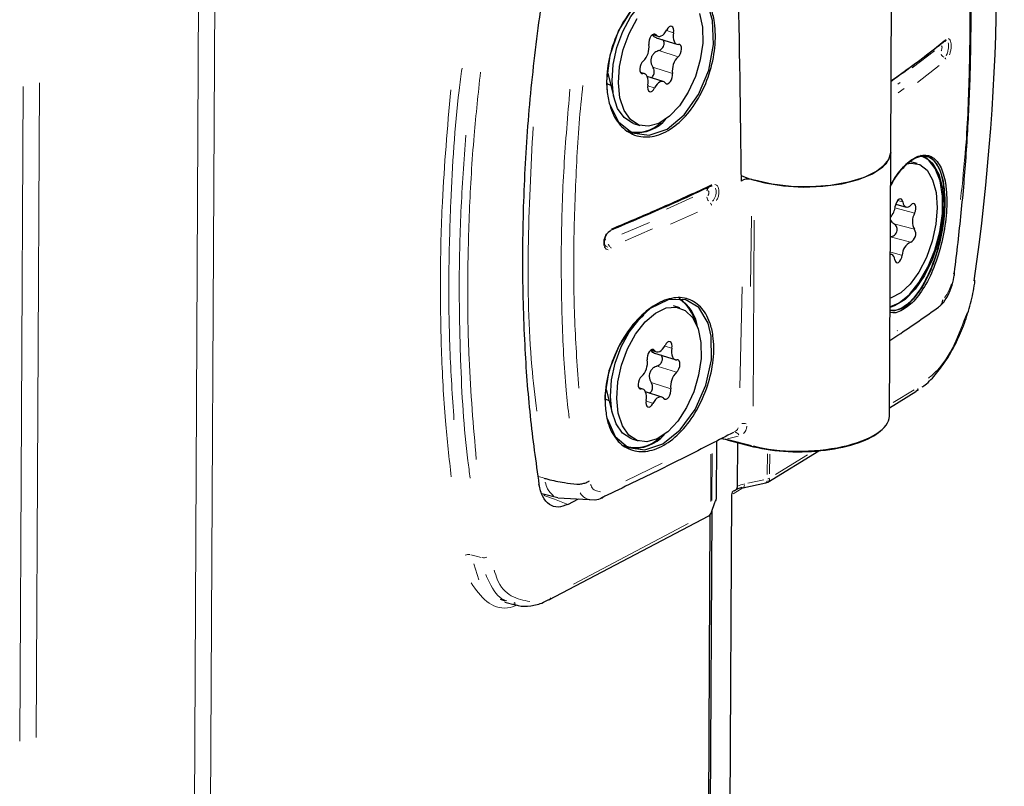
# Model space of a CAD drawing. Header units: millimetres. Extents: x 0 to 4205, y 0 to 2970.
# Tile 11 of 87: x 1590 to 1670, y 554 to 616. Entities that reach past the tile are written whole.
import ezdxf

# ---------------------------------------------------------------- set-up
doc = ezdxf.new("R2010")
doc.units = ezdxf.units.MM
doc.header["$LTSCALE"] = 5

msp = doc.modelspace()

# ---------------------------------------------------------------- linework, layer by layer
at = {"color": 8, "linetype": 'Continuous', "lineweight": 18}
for p, q in [((1607.623, 980.649), (1604.75, 423.461)), ((1603.425, 423.155), (1606.299, 980.343)), ((1642.434, 615.356), (1642.956, 615.192)), ((1641.376, 615.064), (1641.552, 615.008)), ((1641.855, 613.711), (1643.274, 613.265)), ((1664.154, 613.726), (1662.356, 612.339)), ((1641.39, 612.365), (1642.809, 611.918)), ((1664.529, 612.52), (1662.773, 611.158)), ((1640.349, 611.918), (1640.476, 611.878)), ((1589.917, 557.711), (1590.191, 610.818)), ((1591.515, 611.123), (1591.241, 558.017)), ((1640.905, 610.876), (1641.412, 610.716)), ((1661.177, 611.013), (1661.381, 611.159)), ((1661.215, 610.309), (1661.693, 610.652)), ((1646.074, 602.849), (1646.079, 602.852)), ((1644.551, 601.843), (1642.397, 600.864)), ((1645.689, 601.913), (1645.69, 601.913)), ((1645.693, 602.37), (1645.691, 602.369)), ((1645.958, 601.379), (1645.962, 601.381)), ((1646.071, 601.169), (1646.066, 601.166)), ((1661.057, 600.946), (1662.447, 600.569)), ((1661.197, 601.571), (1661.554, 601.474)), ((1641.274, 600.671), (1641.274, 600.618)), ((1644.915, 600.641), (1642.736, 599.645)), ((1649.297, 600.298), (1649.234, 594.599)), ((1638.793, 598.85), (1641.02, 599.802)), ((1649.533, 599.986), (1649.455, 584.885)), ((1660.972, 599.662), (1662.432, 599.265)), ((1639.049, 598.311), (1641.282, 599.265)), ((1660.675, 598.614), (1662.125, 598.22)), ((1637.516, 597.836), (1637.635, 597.778)), ((1660.626, 597.379), (1661.483, 597.146)), ((1648.358, 586.381), (1648.559, 594.572)), ((1661.119, 590.997), (1661.17, 591.03)), ((1642.302, 589.763), (1642.824, 589.599)), ((1641.244, 589.471), (1641.42, 589.415)), ((1641.723, 588.118), (1643.142, 587.672)), ((1641.258, 586.772), (1642.677, 586.326)), ((1640.217, 586.325), (1640.344, 586.285)), ((1660.815, 585.175), (1662.498, 586.203)), ((1640.773, 585.283), (1641.28, 585.123)), ((1648.235, 582.441), (1647.36, 582.232)), ((1647.394, 582.177), (1649.309, 581.692)), ((1646.001, 577.143), (1646.021, 581)), ((1646.12, 581.057), (1646.1, 577.233)), ((1650.589, 579.337), (1650.597, 581.017)), ((1650.791, 581.003), (1650.782, 579.391)), ((1639.11, 578.829), (1642.049, 580.251)), ((1651.268, 579.345), (1653.866, 580.932)), ((1632.005, 579.171), (1632.436, 579.061)), ((1649.012, 578.637), (1650.31, 578.919)), ((1648.524, 578.199), (1647.825, 577.773)), ((1632.576, 577.712), (1632.478, 577.661)), ((1646.121, 576.492), (1646.337, 577.137)), ((1646.36, 577.194), (1646.353, 577.126)), ((1646.093, 576.396), (1646.086, 576.328)), ((1634.852, 570.456), (1644.176, 575.361)), ((1626.768, 572.106), (1627.189, 570.805))]:
    msp.add_line(p, q, dxfattribs=at)
at = {"color": 7, "linetype": 'Continuous', "lineweight": 25}
for p, q in [((1660.605, 605.473), (1660.716, 626.851)), ((1641.288, 615.032), (1641.719, 614.897)), ((1641.574, 614.786), (1643.255, 614.257)), ((1637.635, 611.898), (1638.168, 609.822)), ((1640.615, 611.864), (1640.305, 611.961)), ((1642.152, 611.224), (1640.845, 611.636)), ((1639.724, 607.833), (1640.24, 607.671)), ((1660.495, 584.087), (1660.605, 605.473)), ((1662.745, 604.569), (1662.202, 604.717)), ((1646.006, 602.721), (1646.011, 602.723)), ((1648.654, 603.243), (1648.466, 603.152)), ((1649.33, 603.277), (1649.55, 603.213)), ((1661.016, 601.272), (1661.849, 601.045)), ((1641.238, 600.667), (1641.237, 600.591)), ((1660.676, 597.189), (1660.563, 597.22)), ((1643.499, 592.858), (1642.982, 593.02)), ((1641.156, 589.44), (1641.587, 589.304)), ((1641.442, 589.194), (1643.123, 588.665)), ((1637.518, 586.246), (1638.036, 584.229)), ((1640.483, 586.271), (1640.173, 586.368)), ((1642.02, 585.632), (1640.713, 586.043)), ((1660.499, 584.764), (1662.657, 586.082)), ((1662.654, 586.115), (1662.862, 586.251)), ((1662.657, 586.082), (1662.668, 586.09)), ((1639.592, 582.241), (1640.108, 582.078)), ((1646.467, 582.051), (1646.443, 577.409)), ((1647.326, 582.15), (1646.852, 582.248)), ((1646.895, 582.27), (1647.265, 582.21)), ((1647.299, 582.146), (1649.472, 581.595)), ((1648.176, 578.41), (1648.194, 581.919)), ((1650.624, 578.734), (1654.765, 581.263)), ((1635.136, 578.567), (1635.136, 578.567)), ((1648.618, 578.271), (1650.469, 578.672)), ((1632.287, 577.802), (1633.583, 577.468)), ((1633.599, 577.458), (1636.651, 577.283)), ((1634.415, 576.919), (1635.259, 577.363)), ((1646.074, 576.285), (1646.341, 577.084)), ((1647.694, 577.693), (1646.803, 404.846)), ((1645.22, 403.509), (1646.112, 576.399)), ((1632.866, 569.18), (1645.833, 576.001)), ((1645.07, 403.909), (1645.958, 576.095)), ((1628.911, 569.226), (1629.322, 569.099)), ((1629.289, 568.979), (1630.135, 568.761)), ((1632.866, 569.18), (1632.878, 569.187)), ((1630.168, 568.881), (1630.038, 568.921))]:
    msp.add_line(p, q, dxfattribs=at)
at = {"color": 7, "linetype": 'Continuous', "lineweight": 25, "flags": 128}
for points in [[(1637.788, 609.419), (1638.51, 607.956), (1638.512, 607.954), (1639.627, 607.07), (1640.995, 606.869), (1642.455, 607.371), (1643.844, 608.514), (1645.011, 610.169), (1645.832, 612.152), (1646.221, 614.238), (1646.137, 616.188), (1645.843, 617.248), (1645.025, 618.531), (1643.855, 619.196), (1642.459, 619.168), (1640.996, 618.451), (1639.633, 617.135), (1638.526, 615.369), (1637.801, 613.349), (1637.543, 611.29), (1637.575, 610.561), (1637.575, 610.561)], [(1639.724, 607.833), (1639.639, 607.863), (1638.965, 608.303), (1638.445, 609.052), (1638.112, 610.064), (1637.987, 611.274), (1638.078, 612.606), (1638.378, 613.978), (1638.87, 615.301), (1639.522, 616.495), (1640.293, 617.482), (1641.134, 618.202), (1641.994, 618.609), (1642.818, 618.678), (1643.114, 618.613)], [(1641.789, 607.836), (1640.941, 607.597), (1640.155, 607.7), (1639.481, 608.14), (1638.961, 608.89), (1638.629, 609.901), (1638.504, 611.111), (1638.594, 612.444), (1638.895, 613.815), (1639.386, 615.139), (1640.038, 616.332)], [(1645.101, 616.755), (1645.331, 615.635), (1645.349, 614.354), (1645.152, 612.991), (1644.752, 611.633), (1644.176, 610.364), (1643.459, 609.265), (1642.646, 608.405), (1641.789, 607.836)], [(1641.563, 615.005), (1641.651, 614.928), (1641.754, 614.888), (1641.868, 614.887), (1641.988, 614.925), (1642.108, 615.001), (1642.225, 615.111), (1642.333, 615.251), (1642.428, 615.415)], [(1642.987, 615.182), (1643.006, 615.36), (1642.987, 615.517), (1642.932, 615.637), (1642.848, 615.705), (1642.744, 615.715), (1642.63, 615.665), (1642.521, 615.561), (1642.428, 615.415)], [(1641.563, 615.005), (1641.476, 615.066), (1641.369, 615.068), (1641.256, 615.011), (1641.148, 614.9), (1641.058, 614.749), (1640.995, 614.574), (1640.967, 614.394), (1640.976, 614.23)], [(1642.987, 615.182), (1642.959, 614.99), (1642.956, 614.807), (1642.977, 614.64), (1643.022, 614.495), (1643.088, 614.379), (1643.174, 614.297), (1643.275, 614.252), (1643.387, 614.246)], [(1643.359, 613.238), (1643.465, 613.354), (1643.553, 613.51), (1643.611, 613.687), (1643.635, 613.866), (1643.621, 614.027), (1643.571, 614.152), (1643.49, 614.228), (1643.387, 614.246)], [(1640.511, 612.883), (1640.405, 612.767), (1640.318, 612.611), (1640.259, 612.435), (1640.236, 612.256), (1640.25, 612.095), (1640.3, 611.969), (1640.381, 611.893), (1640.483, 611.876)], [(1640.884, 610.939), (1640.912, 611.131), (1640.915, 611.314), (1640.894, 611.481), (1640.849, 611.626), (1640.782, 611.742), (1640.697, 611.824), (1640.596, 611.869), (1640.483, 611.876)], [(1642.308, 611.116), (1642.395, 611.055), (1642.501, 611.053), (1642.614, 611.111), (1642.722, 611.221), (1642.813, 611.372), (1642.875, 611.547), (1642.904, 611.727), (1642.895, 611.892)], [(1637.558, 611.075), (1637.573, 611.065), (1637.863, 610.936)], [(1640.884, 610.939), (1640.865, 610.761), (1640.884, 610.604), (1640.939, 610.485), (1641.023, 610.416), (1641.127, 610.406), (1641.24, 610.456), (1641.349, 610.56), (1641.442, 610.707)], [(1642.308, 611.116), (1642.22, 611.193), (1642.117, 611.233), (1642.003, 611.234), (1641.883, 611.196), (1641.762, 611.12), (1641.645, 611.01), (1641.537, 610.87), (1641.442, 610.707)], [(1648.456, 603.608), (1649.058, 603.37), (1650.395, 603), (1651.903, 602.762), (1653.501, 602.671), (1655.105, 602.729), (1656.629, 602.935), (1657.993, 603.278), (1659.124, 603.739), (1659.963, 604.294), (1660.464, 604.913), (1660.605, 605.473)], [(1660.605, 605.473), (1660.562, 605.162), (1660.199, 604.527), (1659.486, 603.944), (1658.461, 603.443), (1657.179, 603.052), (1655.708, 602.792), (1654.125, 602.676), (1652.515, 602.709), (1650.962, 602.892), (1649.55, 603.213)], [(1660.541, 592.952), (1661.293, 593.276), (1662.133, 593.958), (1662.927, 594.939), (1663.627, 596.162), (1664.193, 597.555), (1664.593, 599.039), (1664.802, 600.525), (1664.809, 601.93), (1664.614, 603.169), (1664.227, 604.172), (1663.672, 604.881), (1663.03, 605.239)], [(1663.151, 605.234), (1663.406, 605.123), (1664.037, 604.576), (1664.514, 603.71), (1664.808, 602.575), (1664.904, 601.238), (1664.794, 599.775), (1664.486, 598.272), (1663.997, 596.816), (1663.356, 595.493), (1662.601, 594.378), (1661.774, 593.536), (1660.924, 593.018), (1660.541, 592.897)], [(1661.891, 604.551), (1662.263, 604.616), (1662.964, 604.49), (1663.558, 604.026), (1664.008, 603.253), (1664.286, 602.221), (1664.373, 600.993)], [(1646.006, 602.721), (1645.987, 602.714), (1645.964, 602.712)], [(1646.011, 602.723), (1645.993, 602.717), (1645.97, 602.714)], [(1661.58, 601.467), (1661.541, 601.6), (1661.473, 601.685), (1661.384, 601.713), (1661.283, 601.681), (1661.181, 601.591), (1661.091, 601.455), (1661.021, 601.287), (1660.98, 601.105)], [(1664.373, 600.993), (1664.265, 599.648), (1663.969, 598.269), (1663.502, 596.943), (1662.895, 595.755), (1662.185, 594.777), (1661.417, 594.072), (1660.639, 593.684), (1660.544, 593.66)], [(1661.58, 601.467), (1661.614, 601.317), (1661.669, 601.194), (1661.742, 601.104), (1661.83, 601.051), (1661.93, 601.037), (1662.037, 601.062), (1662.146, 601.125), (1662.254, 601.224)], [(1662.547, 600.541), (1662.61, 600.715), (1662.643, 600.896), (1662.642, 601.066), (1662.608, 601.204), (1662.543, 601.296), (1662.456, 601.332), (1662.356, 601.307), (1662.254, 601.224)], [(1660.945, 596.767), (1660.911, 596.917), (1660.856, 597.04), (1660.783, 597.13), (1660.695, 597.183), (1660.595, 597.197), (1660.563, 597.194)], [(1660.945, 596.767), (1660.984, 596.634), (1661.052, 596.549), (1661.141, 596.521), (1661.242, 596.553), (1661.344, 596.643), (1661.434, 596.779), (1661.504, 596.947), (1661.545, 597.129)], [(1637.588, 583.876), (1638.242, 582.429), (1638.243, 582.428), (1639.305, 581.548), (1640.646, 581.343), (1642.106, 581.838), (1643.518, 582.973), (1644.728, 584.617), (1645.607, 586.583), (1646.063, 588.648), (1646.048, 590.58), (1645.8, 591.619), (1645.045, 592.888), (1643.922, 593.55), (1642.549, 593.527), (1641.079, 592.819), (1639.684, 591.51), (1638.528, 589.756), (1637.743, 587.754), (1637.416, 585.721), (1637.422, 584.99), (1637.422, 584.99)], [(1641.657, 582.244), (1640.809, 582.004), (1640.023, 582.107), (1639.349, 582.548), (1638.829, 583.297), (1638.497, 584.309), (1638.372, 585.519), (1638.462, 586.851), (1638.763, 588.222), (1639.254, 589.546), (1639.906, 590.739), (1640.677, 591.727), (1641.519, 592.447), (1642.378, 592.854), (1643.202, 592.923), (1643.937, 592.649), (1644.539, 592.049), (1644.969, 591.162), (1645.199, 590.042), (1645.217, 588.761), (1645.02, 587.398), (1644.62, 586.04), (1644.044, 584.772), (1643.327, 583.672), (1642.514, 582.812), (1641.657, 582.244)], [(1639.592, 582.241), (1639.507, 582.27), (1638.833, 582.71), (1638.313, 583.46), (1637.98, 584.471), (1637.855, 585.681), (1637.946, 587.014), (1638.246, 588.385), (1638.738, 589.709), (1639.39, 590.902), (1640.161, 591.89), (1640.568, 592.28)], [(1641.431, 589.412), (1641.519, 589.335), (1641.622, 589.295), (1641.736, 589.294), (1641.856, 589.333), (1641.976, 589.408), (1642.093, 589.518), (1642.201, 589.658), (1642.296, 589.822)], [(1642.855, 589.589), (1642.874, 589.767), (1642.855, 589.924), (1642.8, 590.044), (1642.716, 590.112), (1642.612, 590.122), (1642.498, 590.073), (1642.389, 589.968), (1642.296, 589.822)], [(1641.431, 589.412), (1641.344, 589.473), (1641.237, 589.475), (1641.124, 589.418), (1641.016, 589.307), (1640.926, 589.156), (1640.863, 588.981), (1640.835, 588.801), (1640.844, 588.637)], [(1642.855, 589.589), (1642.827, 589.398), (1642.824, 589.214), (1642.845, 589.047), (1642.89, 588.902), (1642.956, 588.787), (1643.042, 588.704), (1643.143, 588.659), (1643.255, 588.653)], [(1643.227, 587.645), (1643.333, 587.762), (1643.421, 587.917), (1643.479, 588.094), (1643.503, 588.273), (1643.489, 588.434), (1643.439, 588.559), (1643.358, 588.635), (1643.255, 588.653)], [(1640.379, 587.291), (1640.273, 587.174), (1640.186, 587.019), (1640.127, 586.842), (1640.104, 586.663), (1640.118, 586.502), (1640.168, 586.376), (1640.249, 586.301), (1640.351, 586.283)], [(1640.752, 585.346), (1640.78, 585.538), (1640.783, 585.721), (1640.762, 585.889), (1640.717, 586.033), (1640.65, 586.149), (1640.565, 586.231), (1640.464, 586.276), (1640.351, 586.283)], [(1642.176, 585.524), (1642.263, 585.463), (1642.369, 585.461), (1642.482, 585.518), (1642.59, 585.628), (1642.68, 585.779), (1642.743, 585.955), (1642.772, 586.134), (1642.763, 586.299)], [(1637.425, 585.483), (1637.441, 585.473), (1637.731, 585.343)], [(1640.752, 585.346), (1640.733, 585.169), (1640.752, 585.011), (1640.807, 584.892), (1640.891, 584.823), (1640.995, 584.813), (1641.108, 584.863), (1641.217, 584.967), (1641.31, 585.114)], [(1642.176, 585.524), (1642.088, 585.601), (1641.985, 585.64), (1641.871, 585.641), (1641.751, 585.603), (1641.63, 585.527), (1641.513, 585.417), (1641.405, 585.278), (1641.31, 585.114)]]:
    msp.add_lwpolyline(points, dxfattribs=at)
at = {"color": 8, "linetype": 'Continuous', "lineweight": 18, "flags": 128}
for points in [[(1632.459, 577.651), (1633.316, 577.33), (1634.415, 576.919)], [(1626.535, 572.828), (1626.954, 572.72), (1627.374, 572.613)]]:
    msp.add_lwpolyline(points, dxfattribs=at)
at = {"color": 7, "linetype": 'Continuous', "lineweight": 25}
for centre, radius, start, end in [((1664.965, 614.637), 0.141, 275.06628, 304.99364), ((1639.449, 614.003), 1.544, 313.4897, 8.43365), ((1644.422, 612.118), 1.544, 133.4897, 188.43365), ((1639.934, 610.289), 3.218, 265.13599, 319.12997), ((1640.037, 609.836), 2.721, 252.49007, 315.78681), ((1649.041, 602.27), 1.047, 73.99379, 111.67589), ((1646.02, 602.402), 0.328, 117.70953, 185.55416), ((1659.374, 601.278), 1.615, 318.22069, 353.85039), ((1663.67, 599.88), 1.303, 149.48672, 209.60773), ((1661.887, 598.859), 0.751, 297.17067, 30.10291), ((1662.734, 597.114), 1.189, 115.07964, 179.30983), ((1641.634, 590.911), 3.227, 13.0132, 56.3581), ((1641.61, 590.808), 3.365, 7.02375, 57.133), ((1639.317, 588.41), 1.544, 313.4897, 8.43365), ((1644.29, 586.525), 1.544, 133.4897, 188.43365), ((1639.846, 584.631), 3.142, 261.26575, 319.5174), ((1639.93, 584.196), 2.67, 247.96122, 316.14655), ((1649.48, 581.629), 0.0355, 257.35742, 302.54719), ((1650.363, 579.161), 0.5, 282.21955, 301.41063), ((1648.6, 578.381), 0.111, 227.2561, 279.46762), ((1645.6, 576.444), 0.5, 297.74733, 341.52593)]:
    msp.add_arc(centre, radius, start, end, dxfattribs=at)
at = {"color": 8, "linetype": 'Continuous', "lineweight": 18}
for centre, radius, start, end in [((1664.978, 614.627), 0.124, 311.5086, 342.29705), ((1665.221, 613.67), 0.564, 203.41451, 236.06242), ((1664.871, 612.961), 0.226, 23.38657, 56.05669), ((1645.958, 602.467), 0.243, 101.56477, 156.19049), ((1645.932, 602.836), 0.139, 322.22005, 355.964), ((1645.938, 602.84), 0.141, 321.91873, 355.37348), ((1646.338, 601.909), 0.648, 185.59487, 214.27138), ((1646.342, 601.916), 0.651, 186.14031, 214.64802), ((1645.808, 601.174), 0.253, 18.96735, 48.12243), ((1645.811, 601.168), 0.26, 6.10722, 34.638), ((1637.86, 599.229), 0.0902, 281.1382, 337.90827), ((1638.231, 598.293), 0.618, 203.77139, 226.14255), ((1637.698, 597.61), 0.247, 23.75319, 46.13661), ((1662.477, 586.363), 0.333, 312.82724, 350.87545), ((1648.645, 582.432), 1.053, 77.10364, 97.13758), ((1647.899, 582.364), 0.427, 27.43947, 80.05453), ((1647.323, 582.196), 0.0567, 183.20934, 234.64983), ((1649.497, 581.645), 0.0567, 183.20934, 234.64983), ((1650.392, 578.831), 0.181, 304.90996, 356.5945), ((1650.501, 579.544), 0.571, 284.47311, 296.80259), ((1650.441, 579.014), 0.335, 323.98613, 356.39553), ((1648.351, 578.513), 0.382, 328.27219, 0.56302), ((1645.722, 576.239), 0.259, 305.14007, 341.46615), ((1645.965, 576.465), 0.141, 306.76389, 333.73918), ((1626.349, 572.011), 0.84, 82.93233, 108.56753), ((1627.56, 573.43), 0.84, 262.92865, 288.5555), ((1632.749, 569.421), 0.266, 308.55016, 341.22076)]:
    msp.add_arc(centre, radius, start, end, dxfattribs=at)
at = {"color": 7, "linetype": 'Continuous', "lineweight": 25}
for centre, major_axis, ratio, start_param, end_param in [((1610.814, 583.718), (27.847, 102.292), 0.501856, 4.958314, 5.44341), ((1653.494, 583.948), (7.001, 0.17), 0.386281, 4.08511, 6.271819), ((1653.497, 583.856), (6.901, 0.17), 0.385996, 4.084957, 5.850599), ((1648.102, 577.573), (-0.247, 0.435), 0.746198, 6.13416, 7.19792), ((1648.57, 577.859), (1.363, 0.517), 0.294434, 1.492626, 1.964756)]:
    msp.add_ellipse(centre, major_axis=major_axis, ratio=ratio, start_param=start_param, end_param=end_param, dxfattribs=at)
at = {"color": 8, "linetype": 'Continuous', "lineweight": 18}
for centre, major_axis, ratio, start_param, end_param in [((1648.794, 577.676), (1.774, 0.472), 0.484761, 1.474881, 1.795265), ((1646.349, 576.272), (0.178, 1.217), 0.15342, 0.388216, 0.7086)]:
    msp.add_ellipse(centre, major_axis=major_axis, ratio=ratio, start_param=start_param, end_param=end_param, dxfattribs=at)
at = {"color": 7, "linetype": 'Continuous', "lineweight": 25}
for points, knots in [([(1665.784, 595.746), (1665.975, 597.355), (1666.357, 600.578), (1666.773, 605.47), (1667.037, 610.414), (1667.151, 615.455), (1667.098, 620.476), (1666.866, 625.433), (1666.496, 629.971), (1666.132, 632.792), (1665.968, 634.06)], [0, 0, 0, 0, 0.118892, 0.23828, 0.364737, 0.492977, 0.625815, 0.758565, 0.891541, 1, 1, 1, 1]), ([(1648.084, 623.041), (1648.116, 621.998), (1648.315, 615.341), (1648.397, 608.728), (1648.466, 603.152)], [0, 0, 0, 0, 0.156719, 1, 1, 1, 1]), ([(1637.584, 610.494), (1637.569, 610.738), (1637.512, 611.637), (1637.736, 613.333), (1638.483, 615.424), (1639.631, 617.253), (1641.04, 618.616), (1642.552, 619.357), (1643.993, 619.388), (1645.201, 618.702), (1645.943, 617.535), (1646.359, 616.029), (1646.436, 614.256), (1646.034, 612.098), (1645.185, 610.045), (1643.978, 608.33), (1642.542, 607.145), (1641.033, 606.626), (1639.617, 606.832), (1638.471, 607.748), (1637.794, 609.067), (1637.643, 610.097), (1637.584, 610.494)], [0, 0, 0, 0, 0.019987, 0.073366, 0.126646, 0.18006, 0.233728, 0.287605, 0.341548, 0.395433, 0.449204, 0.483009, 0.536516, 0.590026, 0.643501, 0.696975, 0.750528, 0.804252, 0.858178, 0.91221, 0.966146, 1, 1, 1, 1]), ([(1632.262, 617.794), (1631.955, 615.421), (1631.342, 610.676), (1630.841, 603.623), (1630.659, 596.656), (1630.836, 590.124), (1631.288, 584.057), (1631.802, 580.375), (1632.06, 578.53)], [0, 0, 0, 0, 0.171354, 0.342709, 0.518111, 0.693514, 0.846409, 1, 1, 1, 1]), ([(1641.262, 615.005), (1641.301, 614.957), (1641.378, 614.861), (1641.509, 614.812), (1641.574, 614.788)], [0, 0, 0, 0, 0.49816, 1, 1, 1, 1]), ([(1641.769, 613.738), (1641.835, 613.767), (1641.965, 613.826), (1642.118, 613.986), (1642.202, 614.157), (1642.229, 614.321), (1642.206, 614.467), (1642.154, 614.575), (1642.101, 614.614), (1642.087, 614.625)], [0, 0, 0, 0, 0.18437, 0.369632, 0.536675, 0.656635, 0.801977, 0.947125, 1, 1, 1, 1]), ([(1660.635, 611.282), (1661.04, 611.569), (1662.37, 612.51), (1663.838, 613.636), (1664.895, 614.477), (1665.106, 614.645)], [0, 0, 0, 0, 0.259325, 0.851876, 1, 1, 1, 1]), ([(1664.978, 614.496), (1664.827, 614.376), (1664.074, 613.776), (1662.666, 612.681), (1661.322, 611.725), (1660.635, 611.237)], [0, 0, 0, 0, 0.108992, 0.54498, 1, 1, 1, 1]), ([(1665.048, 614.519), (1665.062, 614.53), (1665.086, 614.547), (1665.08, 614.545), (1665.078, 614.545)], [0, 0, 0, 0, 0.581931, 1, 1, 1, 1]), ([(1641.769, 613.738), (1641.666, 613.692), (1641.478, 613.609), (1641.261, 613.386), (1641.146, 613.131), (1641.131, 612.86), (1641.187, 612.61), (1641.266, 612.463), (1641.305, 612.392)], [0, 0, 0, 0, 0.20736, 0.376902, 0.547461, 0.695921, 0.852208, 1, 1, 1, 1]), ([(1641.136, 611.544), (1641.165, 611.553), (1641.231, 611.575), (1641.318, 611.669), (1641.39, 611.804), (1641.422, 611.977), (1641.406, 612.162), (1641.357, 612.301), (1641.315, 612.374), (1641.305, 612.392)], [0, 0, 0, 0, 0.106719, 0.244964, 0.411467, 0.578182, 0.750936, 0.939706, 1, 1, 1, 1]), ([(1660.591, 602.711), (1660.69, 602.911), (1661.085, 603.717), (1661.932, 604.658), (1662.981, 605.333), (1663.933, 605.257), (1664.661, 604.465), (1665.062, 603.226), (1665.129, 602.221), (1665.155, 601.834)], [0, 0, 0, 0, 0.055268, 0.22223, 0.389724, 0.557847, 0.726301, 0.894454, 1, 1, 1, 1]), ([(1660.591, 602.744), (1660.62, 602.802), (1660.843, 603.25), (1661.323, 603.907), (1661.993, 604.643), (1662.658, 605.083), (1663.269, 605.233), (1663.811, 605.1), (1664.282, 604.661), (1664.654, 603.948), (1664.794, 603.286), (1664.862, 602.965)], [0, 0, 0, 0, 0.0182755, 0.1411117, 0.2631225, 0.3849223, 0.5071794, 0.6305161, 0.758098, 0.882642, 1, 1, 1, 1]), ([(1665.014, 601.81), (1664.989, 602.192), (1664.924, 603.179), (1664.678, 603.935), (1664.296, 604.659), (1663.815, 605.18), (1662.883, 605.254), (1661.853, 604.587), (1661.041, 603.693), (1660.67, 602.941), (1660.592, 602.782)], [0, 0, 0, 0, 0.106686, 0.276337, 0.276657, 0.44692, 0.616836, 0.786107, 0.954839, 1, 1, 1, 1]), ([(1645.964, 602.712), (1645.747, 602.61), (1644.659, 602.103), (1642.005, 600.893), (1639.472, 599.821), (1637.857, 599.138)], [0, 0, 0, 0, 0.083075, 0.415389, 1, 1, 1, 1]), ([(1637.961, 599.273), (1639.12, 599.761), (1641.568, 600.792), (1644.243, 601.996), (1645.768, 602.707), (1646.073, 602.849)], [0, 0, 0, 0, 0.4182727, 0.8836631, 1, 1, 1, 1]), ([(1646.105, 602.742), (1646.07, 602.741), (1646.026, 602.739), (1645.98, 602.719), (1645.97, 602.714)], [0, 0, 0, 0, 0.785232, 1, 1, 1, 1]), ([(1664.862, 602.965), (1664.889, 602.776), (1664.965, 602.226), (1664.988, 601.177), (1664.878, 599.827), (1664.629, 598.427), (1664.251, 597.05), (1663.762, 595.765), (1663.184, 594.634), (1662.545, 593.715), (1661.874, 593.046), (1661.219, 592.691), (1660.769, 592.574), (1660.565, 592.66), (1660.54, 592.67)], [0, 0, 0, 0, 0.048654, 0.14196, 0.23594, 0.329614, 0.423604, 0.51783, 0.611658, 0.705709, 0.799799, 0.893247, 0.987339, 1, 1, 1, 1]), ([(1665.155, 601.834), (1665.158, 601.593), (1665.167, 600.708), (1664.971, 599.004), (1664.421, 596.854), (1663.607, 594.933), (1662.608, 593.43), (1661.558, 592.628), (1660.823, 592.353), (1660.541, 592.547), (1660.539, 592.549)], [0, 0, 0, 0, 0.058431, 0.214482, 0.370245, 0.526399, 0.683297, 0.840804, 0.998506, 1, 1, 1, 1]), ([(1660.54, 592.67), (1660.847, 592.67), (1661.477, 592.671), (1662.518, 593.56), (1663.491, 595.009), (1664.292, 596.91), (1664.832, 599.024), (1665.025, 600.702), (1665.016, 601.573), (1665.014, 601.81)], [0, 0, 0, 0, 0.150814, 0.309877, 0.468327, 0.626035, 0.783357, 0.94098, 1, 1, 1, 1]), ([(1660.559, 598.645), (1660.623, 598.648), (1660.751, 598.653), (1660.924, 598.751), (1661.043, 598.892), (1661.111, 599.052), (1661.135, 599.217), (1661.109, 599.389), (1661.035, 599.544), (1660.945, 599.64), (1660.881, 599.681), (1660.866, 599.69)], [0, 0, 0, 0, 0.140273, 0.281228, 0.408321, 0.499572, 0.610153, 0.720586, 0.835019, 0.960061, 1, 1, 1, 1]), ([(1660.577, 599.989), (1660.614, 599.931), (1660.689, 599.81), (1660.806, 599.731), (1660.866, 599.69)], [0, 0, 0, 0, 0.482954, 1, 1, 1, 1]), ([(1637.476, 597.879), (1637.462, 597.89), (1637.421, 597.924), (1637.371, 598.074), (1637.361, 598.299), (1637.416, 598.558), (1637.529, 598.808), (1637.682, 599.006), (1637.819, 599.118), (1637.878, 599.134), (1637.891, 599.137)], [0, 0, 0, 0, 0.076272, 0.215881, 0.363648, 0.510734, 0.660652, 0.811292, 0.958845, 1, 1, 1, 1]), ([(1637.434, 597.922), (1637.442, 597.905), (1637.455, 597.881), (1637.477, 597.866), (1637.484, 597.862)], [0, 0, 0, 0, 0.689173, 1, 1, 1, 1]), ([(1664.565, 592.984), (1664.593, 593.006), (1664.78, 593.156), (1665.179, 593.675), (1665.524, 594.462), (1665.729, 595.195), (1665.778, 595.615), (1665.794, 595.747)], [0, 0, 0, 0, 0.050929, 0.340627, 0.611661, 0.878418, 1, 1, 1, 1]), ([(1665.704, 595.659), (1665.709, 595.661), (1665.721, 595.667), (1665.77, 595.692), (1665.782, 595.721), (1665.793, 595.745)], [0, 0, 0, 0, 0.0834564, 0.240412, 1, 1, 1, 1]), ([(1663.154, 586.444), (1663.197, 586.471), (1663.565, 586.707), (1664.223, 587.412), (1665.096, 588.544), (1665.873, 589.901), (1666.535, 591.404), (1667.046, 593.002), (1667.353, 594.264), (1667.429, 594.96), (1667.446, 595.117)], [0, 0, 0, 0, 0.020471, 0.175698, 0.332186, 0.488317, 0.64358, 0.799384, 0.95469, 1, 1, 1, 1]), ([(1637.431, 584.919), (1637.424, 585.164), (1637.399, 586.056), (1637.68, 587.737), (1638.489, 589.808), (1639.686, 591.625), (1641.127, 592.978), (1642.645, 593.712), (1644.063, 593.737), (1645.224, 593.054), (1645.908, 591.901), (1646.263, 590.415), (1646.277, 588.663), (1645.806, 586.525), (1644.899, 584.489), (1643.649, 582.786), (1642.189, 581.61), (1640.681, 581.097), (1639.293, 581.307), (1638.2, 582.218), (1637.586, 583.522), (1637.474, 584.532), (1637.431, 584.919)], [0, 0, 0, 0, 0.0202264, 0.0735016, 0.126901, 0.1805919, 0.2345506, 0.2885901, 0.342507, 0.3962122, 0.4497461, 0.483228, 0.5367501, 0.5902718, 0.6438531, 0.6975307, 0.7513203, 0.8052168, 0.8591592, 0.9130189, 0.9666586, 1, 1, 1, 1]), ([(1660.527, 590.222), (1660.751, 590.366), (1662.158, 591.27), (1663.428, 592.172), (1664.495, 592.929)], [0, 0, 0, 0, 0.159768, 1, 1, 1, 1]), ([(1664.808, 593.521), (1664.807, 593.513), (1664.804, 593.461), (1664.782, 593.312), (1664.698, 593.095), (1664.561, 592.981), (1664.496, 592.927)], [0, 0, 0, 0, 0.034348, 0.2095518, 0.6248339, 1, 1, 1, 1]), ([(1641.13, 589.412), (1641.169, 589.364), (1641.246, 589.268), (1641.377, 589.219), (1641.442, 589.195)], [0, 0, 0, 0, 0.49816, 1, 1, 1, 1]), ([(1641.637, 588.145), (1641.703, 588.175), (1641.833, 588.234), (1641.986, 588.393), (1642.07, 588.564), (1642.097, 588.728), (1642.074, 588.874), (1642.022, 588.983), (1641.969, 589.022), (1641.955, 589.032)], [0, 0, 0, 0, 0.18437, 0.369632, 0.536675, 0.656635, 0.801977, 0.947125, 1, 1, 1, 1]), ([(1641.637, 588.145), (1641.534, 588.1), (1641.346, 588.017), (1641.129, 587.794), (1641.014, 587.538), (1640.999, 587.267), (1641.055, 587.017), (1641.134, 586.87), (1641.173, 586.799)], [0, 0, 0, 0, 0.20736, 0.376902, 0.547461, 0.695921, 0.852208, 1, 1, 1, 1]), ([(1641.004, 585.951), (1641.033, 585.961), (1641.099, 585.982), (1641.186, 586.076), (1641.258, 586.211), (1641.29, 586.384), (1641.274, 586.569), (1641.225, 586.709), (1641.183, 586.781), (1641.173, 586.799)], [0, 0, 0, 0, 0.106719, 0.244964, 0.411467, 0.578182, 0.750936, 0.939706, 1, 1, 1, 1]), ([(1647.847, 582.759), (1647.243, 582.449), (1645.226, 581.411), (1641.678, 579.615), (1638.61, 578.157), (1637.076, 577.428)], [0, 0, 0, 0, 0.175951, 0.587828, 1, 1, 1, 1]), ([(1632.465, 579.054), (1632.567, 579.024), (1633.092, 578.873), (1633.972, 578.687), (1634.794, 578.602), (1635.136, 578.567)], [0, 0, 0, 0, 0.124368, 0.636587, 1, 1, 1, 1]), ([(1635.136, 578.567), (1635.246, 578.566), (1635.465, 578.564), (1635.799, 578.644), (1636.01, 578.739), (1636.115, 578.806), (1636.137, 578.82), (1636.144, 578.826)], [0, 0, 0, 0, 0.305222, 0.610444, 0.915695, 0.970956, 1, 1, 1, 1]), ([(1634.415, 576.919), (1634.142, 576.816), (1633.596, 576.609), (1632.876, 576.859), (1632.312, 577.484), (1632.144, 578.181), (1632.06, 578.53)], [0, 0, 0, 0, 0.249744, 0.499494, 0.749134, 1, 1, 1, 1]), ([(1647.906, 578.031), (1647.963, 578.058), (1648.064, 578.107), (1648.157, 578.248), (1648.17, 578.357), (1648.176, 578.41)], [0, 0, 0, 0, 0.407167, 0.713105, 1, 1, 1, 1]), ([(1636.604, 577.293), (1636.813, 577.329), (1637.033, 577.366), (1637.21, 577.459), (1637.218, 577.463)], [0, 0, 0, 0, 0.952245, 1, 1, 1, 1]), ([(1646.341, 577.084), (1646.349, 577.107), (1646.371, 577.169), (1646.379, 577.184), (1646.384, 577.193)], [0, 0, 0, 0, 0.367153, 1, 1, 1, 1]), ([(1646.443, 577.409), (1646.44, 577.368), (1646.434, 577.285), (1646.396, 577.221), (1646.378, 577.189)], [0, 0, 0, 0, 0.493153, 1, 1, 1, 1]), ([(1629.996, 568.841), (1630.123, 568.791), (1630.56, 568.621), (1631.394, 568.665), (1632.231, 568.844), (1632.717, 569.129), (1632.864, 569.215)], [0, 0, 0, 0, 0.145114, 0.496265, 0.847487, 1, 1, 1, 1])]:
    msp.add_open_spline(points, degree=3, knots=knots, dxfattribs=at)
at = {"color": 8, "linetype": 'Continuous', "lineweight": 18}
for points, knots in [([(1666.281, 601.66), (1666.429, 603.074), (1666.801, 606.609), (1666.999, 612.109), (1667.07, 618.203), (1666.896, 622.118), (1666.809, 624.077)], [0, 0, 0, 0, 0.181755, 0.454437, 0.727119, 1, 1, 1, 1]), ([(1665.28, 614.702), (1665.316, 614.691), (1665.393, 614.669), (1665.474, 614.514), (1665.52, 614.283), (1665.518, 613.996), (1665.472, 613.683), (1665.407, 613.492), (1665.375, 613.396)], [0, 0, 0, 0, 0.14964, 0.319294, 0.488633, 0.65827, 0.828686, 1, 1, 1, 1]), ([(1664.702, 613.729), (1664.711, 613.744), (1664.731, 613.78), (1664.754, 613.854), (1664.77, 613.938), (1664.771, 614.017), (1664.761, 614.083), (1664.746, 614.109), (1664.738, 614.122)], [0, 0, 0, 0, 0.128064, 0.307654, 0.483869, 0.656763, 0.828006, 1, 1, 1, 1]), ([(1665.097, 613.319), (1665.126, 613.371), (1665.189, 613.483), (1665.26, 613.71), (1665.302, 613.953), (1665.309, 614.188), (1665.283, 614.306), (1665.27, 614.365)], [0, 0, 0, 0, 0.179095, 0.386085, 0.59175, 0.79617, 1, 1, 1, 1]), ([(1625.814, 612.301), (1625.735, 611.705), (1625.244, 608.033), (1624.91, 602.388), (1624.708, 595.406), (1624.784, 589.496), (1625.035, 585.686), (1625.161, 583.781)], [0, 0, 0, 0, 0.060024, 0.369637, 0.579758, 0.789879, 1, 1, 1, 1]), ([(1627.314, 611.983), (1627.13, 610.268), (1626.72, 606.47), (1626.378, 600.682), (1626.239, 594.637), (1626.347, 587.86), (1626.74, 583.266), (1626.971, 580.563)], [0, 0, 0, 0, 0.156699, 0.347053, 0.537406, 0.727759, 1, 1, 1, 1]), ([(1624.939, 579.147), (1624.772, 580.651), (1624.4, 584.013), (1624.11, 589.441), (1624.024, 595.367), (1624.191, 602.375), (1624.635, 607.496), (1624.9, 610.547)], [0, 0, 0, 0, 0.153354, 0.342613, 0.531871, 0.721129, 1, 1, 1, 1]), ([(1634.507, 583.918), (1634.424, 584.668), (1634.13, 587.307), (1633.901, 592.041), (1633.833, 598.087), (1634.035, 604.278), (1634.395, 608.491), (1634.575, 610.598)], [0, 0, 0, 0, 0.09029, 0.31771, 0.545138, 0.772566, 1, 1, 1, 1]), ([(1635.625, 610.908), (1635.612, 610.799), (1635.349, 608.58), (1635.077, 604.32), (1634.845, 598.173), (1634.896, 592.159), (1635.154, 588.293), (1635.283, 586.36)], [0, 0, 0, 0, 0.012682, 0.259524, 0.506347, 0.753169, 1, 1, 1, 1]), ([(1631.878, 584.475), (1631.736, 585.681), (1631.241, 589.888), (1631.068, 597.598), (1631.413, 604.231), (1631.585, 607.547)], [0, 0, 0, 0, 0.167292, 0.583646, 1, 1, 1, 1]), ([(1626.481, 579.055), (1626.415, 579.52), (1625.975, 582.59), (1625.693, 587.814), (1625.549, 594.591), (1625.678, 600.666), (1625.969, 604.8), (1626.114, 606.867)], [0, 0, 0, 0, 0.0544888, 0.3597255, 0.5731503, 0.7865751, 1, 1, 1, 1]), ([(1646.153, 601.533), (1646.197, 601.587), (1646.287, 601.699), (1646.384, 601.924), (1646.437, 602.163), (1646.438, 602.394), (1646.395, 602.511), (1646.374, 602.569)], [0, 0, 0, 0, 0.187989, 0.390995, 0.593992, 0.79699, 1, 1, 1, 1]), ([(1646.34, 602.876), (1646.384, 602.864), (1646.487, 602.836), (1646.601, 602.679), (1646.67, 602.444), (1646.67, 602.157), (1646.606, 601.851), (1646.515, 601.667), (1646.469, 601.575)], [0, 0, 0, 0, 0.127503, 0.302032, 0.476527, 0.651005, 0.825489, 1, 1, 1, 1]), ([(1645.761, 601.974), (1645.772, 601.986), (1645.799, 602.018), (1645.831, 602.087), (1645.852, 602.169), (1645.854, 602.248), (1645.839, 602.316), (1645.815, 602.344), (1645.803, 602.358)], [0, 0, 0, 0, 0.114973, 0.292288, 0.469435, 0.646389, 0.823206, 1, 1, 1, 1]), ([(1637.668, 597.566), (1637.617, 597.582), (1637.503, 597.616), (1637.379, 597.78), (1637.307, 598.019), (1637.309, 598.306), (1637.381, 598.611), (1637.481, 598.792), (1637.531, 598.882)], [0, 0, 0, 0, 0.137892, 0.30989, 0.481568, 0.653549, 0.826319, 1, 1, 1, 1]), ([(1637.521, 598.743), (1637.509, 598.731), (1637.479, 598.7), (1637.445, 598.632), (1637.421, 598.55), (1637.418, 598.471), (1637.434, 598.403), (1637.459, 598.375), (1637.471, 598.361)], [0, 0, 0, 0, 0.115567, 0.297731, 0.476472, 0.651844, 0.825541, 1, 1, 1, 1]), ([(1664.972, 593.694), (1664.983, 593.705), (1665.108, 593.834), (1665.319, 594.196), (1665.463, 594.616), (1665.526, 594.801)], [0, 0, 0, 0, 0.050801, 0.581259, 1, 1, 1, 1]), ([(1663.671, 587.16), (1663.904, 587.351), (1664.66, 587.97), (1665.818, 589.817), (1666.472, 591.583), (1666.799, 592.466)], [0, 0, 0, 0, 0.182797, 0.591477, 1, 1, 1, 1]), ([(1647.936, 582.815), (1647.987, 582.841), (1648.116, 582.907), (1648.184, 583.046), (1648.226, 583.13)], [0, 0, 0, 0, 0.394451, 1, 1, 1, 1]), ([(1648.927, 583.264), (1648.915, 583.176), (1648.884, 582.939), (1648.75, 582.777), (1648.666, 582.675)], [0, 0, 0, 0, 0.373773, 1, 1, 1, 1]), ([(1632.575, 578.718), (1632.625, 578.529), (1632.758, 578.033), (1633.047, 577.781), (1633.226, 577.625)], [0, 0, 0, 0, 0.379813, 1, 1, 1, 1]), ([(1636.25, 578.543), (1636.271, 578.477), (1636.346, 578.246), (1636.622, 578.005), (1636.907, 577.964), (1637.051, 577.943)], [0, 0, 0, 0, 0.164467, 0.579942, 1, 1, 1, 1]), ([(1636.298, 577.293), (1636.136, 577.316), (1635.77, 577.368), (1635.527, 577.688), (1635.392, 577.865)], [0, 0, 0, 0, 0.445465, 1, 1, 1, 1]), ([(1637.161, 577.452), (1637.193, 577.459), (1637.288, 577.48), (1637.354, 577.56), (1637.397, 577.612)], [0, 0, 0, 0, 0.338349, 1, 1, 1, 1]), ([(1628.433, 571.586), (1628.506, 571.331), (1628.782, 570.37), (1629.762, 569.334), (1630.803, 569.136), (1631.324, 569.037)], [0, 0, 0, 0, 0.153412, 0.576579, 1, 1, 1, 1]), ([(1630.328, 568.747), (1630.053, 568.655), (1629.137, 568.348), (1627.734, 568.88), (1626.945, 569.992), (1626.55, 570.548)], [0, 0, 0, 0, 0.1761799, 0.5882131, 1, 1, 1, 1]), ([(1629.465, 569.098), (1629.39, 569.119), (1628.777, 569.286), (1628.215, 570.142), (1627.838, 571.017), (1627.744, 571.235)], [0, 0, 0, 0, 0.094198, 0.774452, 1, 1, 1, 1])]:
    msp.add_open_spline(points, degree=3, knots=knots, dxfattribs=at)

doc.saveas('drawing.dxf')
